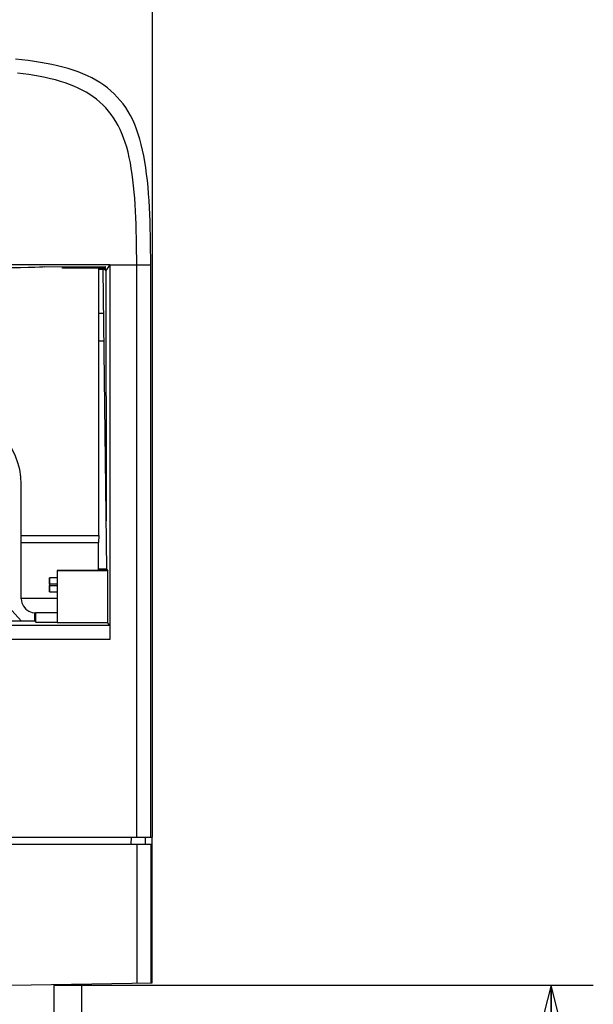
# Model space of a CAD drawing. Extents: x 30 to 410, y 34 to 287.
# Tile 11 of 66: x 102 to 116, y 61 to 85. Entities that reach past the tile are written whole.
import ezdxf

# ---------------------------------------------------------------- set-up
doc = ezdxf.new("R2010")
doc.units = 0
doc.header["$LTSCALE"] = 23.1
doc.layers.get('0').update_dxf_attribs({"linetype": 'CONTINUOUS'})
for name, color, linetype in [('ALL_AXIS', 7, 'CONTINUOUS'), ('ALL_DIM', 7, 'CONTINUOUS'), ('ALL_FEATURES', 7, 'CONTINUOUS')]:
    doc.layers.add(name, color=color, linetype=linetype)
doc.dimstyles.get("Standard").update_dxf_attribs({"dimtxt": 2.5, "dimasz": 2.5, "dimexe": 1.25, "dimexo": 0.625, "dimtad": 1, "dimcen": 2.5, "dimazin": 3, "dimtfac": 1, "dimtmove": 0, "dimatfit": 3})

# ---------------------------------------------------------------- blocks, each defined once
blk = doc.blocks.new('_OPEN')
at = {"color": 0, "linetype": 'BYBLOCK'}
for p, q in [((0, 0), (-1, 0.25)), ((-1, -0.25), (0, 0)), ((-1, 0), (0, 0))]:
    blk.add_line(p, q, dxfattribs=at)
blk = doc.blocks.new('*D14')
at = {"layer": 'ALL_DIM', "color": 2, "linetype": 'CONTINUOUS'}
for p, q in [((102.806, 61.779), (115.566, 61.779)), ((114.566, 61.779), (114.566, 50.562)), ((114.566, 39.346), (114.566, 50.562)), ((106.139, 39.346), (115.566, 39.346))]:
    blk.add_line(p, q, dxfattribs=at)
at = {"layer": 'ALL_DIM', "color": 2, "linetype": 'CONTINUOUS', "xscale": 2, "yscale": 2, "zscale": 2}
for p, rotation in [((114.566, 61.779), 90), ((114.566, 39.346), 270)]:
    blk.add_blockref('_OPEN', p, dxfattribs=dict(at, rotation=rotation))

msp = doc.modelspace()

# ---------------------------------------------------------------- linework, layer by layer
at = {"layer": 'ALL_AXIS', "color": 7, "linetype": 'CONTINUOUS'}
msp.add_line((105.139, 88.146), (105.139, 65.279), dxfattribs=at)
at = {"layer": 'ALL_FEATURES', "color": 7, "linetype": 'CONTINUOUS'}
for p, q in [((104.139, 78.812), (97.843, 78.812)), ((102.58, 78.767), (104.024, 78.772)), ((103.013, 78.734), (103.013, 78.768)), ((104.024, 78.745), (103.013, 78.745)), ((104.024, 78.734), (103.013, 78.734)), ((103.872, 72.412), (103.872, 78.734)), ((104.023, 78.715), (103.872, 78.715)), ((104.023, 78.704), (103.872, 78.704)), ((104.024, 78.734), (104.023, 78.715)), ((104.023, 78.704), (104.023, 78.677)), ((104.024, 78.772), (104.024, 78.745)), ((104.139, 78.812), (104.044, 78.677)), ((104.139, 78.812), (104.139, 69.951)), ((103.973, 78.704), (104.06, 71.618)), ((104.044, 78.677), (104.023, 78.677)), ((104.044, 78.677), (104.046, 72.76)), ((103.994, 77.012), (103.872, 77.012)), ((102.039, 72.412), (102.039, 73.629)), ((102.042, 72.246), (102.039, 72.412)), ((102.039, 72.412), (103.872, 72.412)), ((102.042, 70.921), (102.042, 72.246)), ((102.042, 72.246), (103.869, 72.246)), ((103.872, 72.412), (103.869, 72.246)), ((103.869, 71.583), (103.869, 72.246)), ((104.06, 71.583), (102.893, 71.583)), ((102.893, 71.583), (102.902, 71.574)), ((102.893, 71.583), (102.894, 70.358)), ((104.09, 71.574), (102.902, 71.574)), ((102.902, 70.349), (102.902, 71.574)), ((104.063, 71.613), (103.869, 71.613)), ((103.869, 71.601), (104.06, 71.601)), ((104.06, 71.618), (104.09, 71.574)), ((104.06, 71.601), (104.06, 71.583)), ((104.09, 70.349), (104.09, 71.574)), ((102.893, 71.412), (102.706, 71.412)), ((102.706, 71.412), (102.706, 71.079)), ((102.707, 71.26), (102.707, 71.232)), ((102.706, 71.079), (102.893, 71.079)), ((102.893, 70.921), (102.042, 70.921)), ((102.042, 70.915), (102.042, 70.921)), ((102.044, 70.387), (101.739, 70.726)), ((102.364, 70.387), (102.364, 70.585)), ((102.375, 70.585), (102.375, 70.376)), ((102.893, 70.585), (102.378, 70.585)), ((102.364, 70.387), (101.655, 70.387)), ((102.394, 70.358), (102.364, 70.387)), ((102.894, 70.358), (102.394, 70.358)), ((102.894, 70.358), (102.902, 70.349)), ((104.09, 70.349), (102.902, 70.349)), ((104.135, 70.285), (104.09, 70.349)), ((97.799, 65.279), (105.139, 65.279)), ((104.972, 65.279), (104.969, 65.112)), ((105.139, 61.837), (105.139, 65.279)), ((97.306, 65.112), (105.139, 65.112)), ((101.806, 61.779), (105.139, 61.837)), ((103.472, 60.216), (103.472, 61.808))]:
    msp.add_line(p, q, dxfattribs=at)
at = {"layer": 'ALL_FEATURES', "color": 9, "linetype": 'CONTINUOUS'}
for p, q in [((104.139, 78.812), (105.102, 78.812)), ((104.771, 65.279), (104.771, 78.812)), ((105.102, 65.279), (105.102, 78.812)), ((103.986, 77.667), (103.872, 77.667)), ((102.893, 71.26), (102.707, 71.26)), ((102.707, 71.232), (102.893, 71.232)), ((104.135, 70.285), (99.751, 70.285)), ((104.139, 69.951), (99.418, 69.951)), ((104.639, 65.279), (104.636, 65.112)), ((104.784, 61.831), (104.784, 65.112)), ((105.109, 61.837), (105.109, 65.112)), ((102.817, 45.111), (102.817, 61.797))]:
    msp.add_line(p, q, dxfattribs=at)
for points in [[(105.102, 78.812), (105.102, 78.985), (105.1, 79.157), (105.098, 79.329), (105.095, 79.5), (105.091, 79.67), (105.086, 79.839), (105.08, 80.006), (105.072, 80.172), (105.063, 80.336), (105.052, 80.497), (105.039, 80.655), (105.024, 80.81), (105.006, 80.962), (104.987, 81.11), (104.964, 81.254), (104.939, 81.394), (104.911, 81.529), (104.88, 81.659), (104.846, 81.785), (104.809, 81.906), (104.768, 82.022), (104.724, 82.133), (104.676, 82.24), (104.625, 82.342), (104.57, 82.439), (104.511, 82.532), (104.449, 82.62), (104.383, 82.704), (104.313, 82.783), (104.239, 82.859), (104.161, 82.931), (104.079, 82.999), (103.993, 83.063), (103.903, 83.123), (103.808, 83.181), (103.709, 83.234), (103.606, 83.284), (103.499, 83.331), (103.387, 83.375), (103.272, 83.416), (103.152, 83.454), (103.028, 83.489), (102.9, 83.521), (102.768, 83.551), (102.632, 83.578), (102.493, 83.602), (102.351, 83.624), (102.205, 83.644), (102.057, 83.661), (101.906, 83.677)], [(104.771, 78.812), (104.771, 78.974), (104.77, 79.135), (104.768, 79.295), (104.765, 79.455), (104.761, 79.614), (104.757, 79.773), (104.751, 79.929), (104.744, 80.084), (104.735, 80.237), (104.725, 80.388), (104.713, 80.536), (104.699, 80.681), (104.683, 80.823), (104.665, 80.961), (104.644, 81.096), (104.621, 81.226), (104.595, 81.353), (104.566, 81.475), (104.534, 81.593), (104.5, 81.706), (104.462, 81.814), (104.421, 81.918), (104.377, 82.018), (104.33, 82.113), (104.279, 82.204), (104.225, 82.291), (104.167, 82.373), (104.106, 82.452), (104.041, 82.526), (103.972, 82.597), (103.9, 82.664), (103.824, 82.728), (103.744, 82.788), (103.661, 82.844), (103.573, 82.898), (103.482, 82.948), (103.386, 82.995), (103.287, 83.039), (103.184, 83.08), (103.077, 83.118), (102.966, 83.153), (102.851, 83.186), (102.732, 83.216), (102.61, 83.244), (102.485, 83.269), (102.356, 83.292), (102.224, 83.312), (102.089, 83.331), (101.952, 83.347)]]:
    msp.add_lwpolyline(points, dxfattribs=at)
at = {"layer": 'ALL_FEATURES', "color": 7, "linetype": 'CONTINUOUS'}
for points in [[(102.58, 78.767), (102.55, 78.762), (102.476, 78.758), (102.361, 78.753), (102.208, 78.749), (102.021, 78.745), (101.804, 78.742), (101.562, 78.74), (101.301, 78.738), (101.029, 78.737), (100.751, 78.737), (100.474, 78.738), (100.205, 78.739), (99.951, 78.741), (99.718, 78.744), (99.512, 78.747), (99.338, 78.751), (99.2, 78.755), (99.101, 78.759)], [(102.707, 71.26), (102.707, 71.307), (102.707, 71.351), (102.706, 71.387), (102.706, 71.412)], [(102.706, 71.079), (102.706, 71.104), (102.707, 71.14), (102.707, 71.184), (102.707, 71.232)], [(102.042, 70.915), (102.056, 70.824), (102.093, 70.742), (102.15, 70.674), (102.22, 70.624), (102.297, 70.595), (102.378, 70.585)], [(104.135, 70.285), (104.136, 70.275), (104.137, 70.25), (104.137, 70.21), (104.138, 70.157), (104.139, 70.094), (104.139, 70.025), (104.139, 69.951)]]:
    msp.add_lwpolyline(points, dxfattribs=at)
msp.add_arc((100.339, 73.629), 1.7, 0, 180, dxfattribs=at)

# ---------------------------------------------------------------- dimensions: what is measured, and where the dimension line sits
at = {"layer": 'ALL_DIM', "color": 2, "linetype": 'CONTINUOUS'}
dim = msp.add_linear_dim(base=(114.566, 61.779), p1=(105.139, 39.346), p2=(101.806, 61.779), angle=90, dimstyle='Standard', dxfattribs=at)
dim.commit()
dim.dimension.update_dxf_attribs({"geometry": '*D14', "text_midpoint": (114.566, 47.81), "dimtype": 128})

doc.saveas('drawing.dxf')
